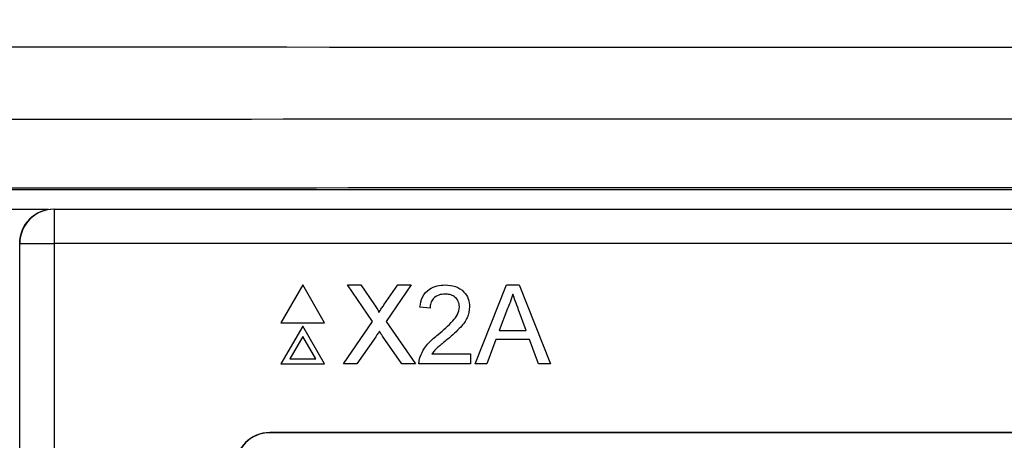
# Paper-space layout 'Blatt3' of a CAD drawing. Header units: millimetres. Extents: x 5 to 418, y 2 to 292.
# Tile 26 of 53: x 84 to 94, y 223 to 227. Entities that reach past the tile are written whole.
import ezdxf

# ---------------------------------------------------------------- set-up
doc = ezdxf.new("R2010")
doc.units = ezdxf.units.MM
doc.layers.add('SLD-0', color=7, linetype='Continuous')
doc.styles.add('SLDTEXTSTYLE0', font='TXT', dxfattribs={"width": 0.605})
doc.dimstyles.new('SLDDIMSTYLE0', dxfattribs={"dimtxt": 3.5, "dimasz": 3.302, "dimexe": 0, "dimexo": 0.0625, "dimgap": 0.875, "dimtad": 1, "dimlfac": 3, "dimrnd": 1e-09, "dimzin": 12, "dimdsep": 46, "dimtxsty": 'SLDTEXTSTYLE0', "dimsah": 1, "dimcen": 0.09, "dimadec": 0, "dimazin": 3, "dimtfac": 1, "dimtofl": 0, "dimtmove": 0, "dimatfit": 3, "dimfxl": 1, "dimfrac": 2, "dimtolj": 1, "dimtzin": 12, "dimarcsym": 0})

# ---------------------------------------------------------------- blocks, each defined once
blk = doc.blocks.new('_D_13')
at = {"layer": 'SLD-0'}
for p, q in [((58.038, 202.4881), (58.038, 259.5881)), ((132.3713, 202.4881), (132.3713, 259.5881)), ((58.038, 258.5881), (132.3713, 258.5881))]:
    blk.add_line(p, q, dxfattribs=at)
for points in [[(58.038, 258.5881), (61.34, 258.0801), (61.34, 259.0961)], [(132.3713, 258.5881), (129.0693, 259.0961), (129.0693, 258.0801)]]:
    blk.add_solid(points, dxfattribs=at)
at = {"layer": 'SLD-0', "insert": (91.1942, 263.0999), "char_height": 3.5, "attachment_point": 1, "style": 'SLDTEXTSTYLE0'}
blk.add_mtext('223', dxfattribs=at)

psp = doc.layouts.new('Blatt3')

# ---------------------------------------------------------------- linework, layer by layer
at = {"color": 7, "linetype": 'Continuous', "lineweight": 25}
for p, q in [((78.4473, 225.5138), (111.962, 225.5138)), ((84.6955, 225.3215), (84.6989, 225.3215)), ((84.6989, 225.3215), (105.7104, 225.3215)), ((84.6989, 225.3215), (84.6989, 224.9881)), ((84.3656, 224.9881), (84.3622, 224.9881)), ((84.3656, 197.0987), (84.3656, 224.9881)), ((84.3656, 224.9881), (84.6989, 224.9881)), ((105.7104, 224.9881), (84.6989, 224.9881)), ((84.6989, 224.9881), (84.6989, 197.0987)), ((87.1089, 224.5869), (86.8972, 224.2202)), ((87.3205, 224.2202), (87.1089, 224.5869)), ((87.7851, 224.2327), (87.5411, 224.5869)), ((87.5411, 224.5869), (87.6713, 224.5869)), ((87.6713, 224.5869), (87.8051, 224.3928)), ((87.8949, 224.3926), (88.0282, 224.5869)), ((88.1603, 224.5869), (87.9163, 224.2315)), ((88.0282, 224.5869), (88.1603, 224.5869)), ((88.7782, 223.8202), (89.0826, 224.5869)), ((89.0826, 224.5869), (89.2045, 224.5869)), ((89.2045, 224.5869), (89.5089, 223.8202)), ((88.3425, 224.3608), (88.2442, 224.3706)), ((89.0912, 224.3568), (89.0127, 224.1446)), ((89.2744, 224.1446), (89.1999, 224.3461)), ((86.8972, 224.2202), (87.3205, 224.2202)), ((87.1089, 224.1869), (86.8972, 223.8202)), ((87.3205, 223.8202), (87.1089, 224.1869)), ((87.5018, 223.8202), (87.7851, 224.2327)), ((87.9163, 224.2315), (88.1996, 223.8202)), ((87.1089, 224.0869), (86.9838, 223.8702)), ((87.2339, 223.8702), (87.1089, 224.0869)), ((88.0692, 223.8202), (87.8826, 224.0911)), ((89.0127, 224.1446), (89.2744, 224.1446)), ((87.8151, 224.0841), (87.6337, 223.8202)), ((88.9801, 224.0561), (88.8929, 223.8202)), ((89.3069, 224.0561), (88.9801, 224.0561)), ((89.3942, 223.8202), (89.3069, 224.0561)), ((88.3606, 223.9185), (88.7356, 223.9185)), ((88.7356, 223.9185), (88.7356, 223.8202)), ((86.8972, 223.8202), (87.3205, 223.8202)), ((86.9838, 223.8702), (87.2339, 223.8702)), ((87.6337, 223.8202), (87.5018, 223.8202)), ((88.1996, 223.8202), (88.0692, 223.8202)), ((88.7356, 223.8202), (88.2343, 223.8202)), ((88.8929, 223.8202), (88.7782, 223.8202)), ((89.5089, 223.8202), (89.3942, 223.8202)), ((103.6213, 223.1548), (86.788, 223.1548)), ((86.788, 223.1525), (86.788, 223.1548)), ((103.6213, 223.1525), (86.788, 223.1525))]:
    psp.add_line(p, q, dxfattribs=at)
for centre, radius, start, end in [((84.6955, 224.9882), 0.3333, 90.00436, 180.00436), ((84.6989, 224.9882), 0.3333, 90.00436, 180.00436), ((86.788, 222.8215), 0.3333, 90, 180), ((86.788, 222.8215), 0.331, 90, 180)]:
    psp.add_arc(centre, radius, start, end, dxfattribs=at)
for centre, major_axis, ratio, start_param, end_param in [((95.2046, 232.4029), (316.6667, 0), 0.0174, 4.628988, 4.79579), ((95.2046, 220.6793), (316.6667, 0), 0.017418, 1.508752, 1.632841), ((95.2046, 220.0128), (316, 0), 0.017455, 1.508752, 1.632841)]:
    psp.add_ellipse(centre, major_axis=major_axis, ratio=ratio, start_param=start_param, end_param=end_param, dxfattribs=at)
for points, knots in [([(84.1822, 225.3215), (84.1829, 225.3215), (84.288, 225.3215), (84.4584, 225.3215), (84.6214, 225.3215), (84.6427, 225.3215), (84.6441, 225.3215)], [0, 0, 0, 0, 0.003644, 0.566987, 0.971887, 1, 1, 1, 1]), ([(88.2442, 224.3706), (88.2498, 224.4047), (88.2611, 224.4725), (88.327, 224.5477), (88.4093, 224.5825), (88.463, 224.5854), (88.4899, 224.5869)], [0, 0, 0, 0, 0.280235, 0.558893, 0.779132, 1, 1, 1, 1]), ([(88.4899, 224.5869), (88.5233, 224.5846), (88.5901, 224.5799), (88.67, 224.5268), (88.7187, 224.4539), (88.7234, 224.4015), (88.7258, 224.3752)], [0, 0, 0, 0, 0.280482, 0.559644, 0.779749, 1, 1, 1, 1]), ([(88.4877, 224.4984), (88.4665, 224.4968), (88.4242, 224.4937), (88.3733, 224.4592), (88.3461, 224.4107), (88.3437, 224.3774), (88.3425, 224.3608)], [0, 0, 0, 0, 0.28041, 0.559489, 0.779375, 1, 1, 1, 1]), ([(88.6275, 224.3743), (88.6249, 224.3939), (88.6197, 224.4332), (88.5799, 224.4742), (88.5339, 224.4957), (88.5031, 224.4975), (88.4877, 224.4984)], [0, 0, 0, 0, 0.2790799, 0.5586119, 0.7790431, 1, 1, 1, 1]), ([(89.1435, 224.4984), (89.1362, 224.4711), (89.1232, 224.4222), (89.1009, 224.3768), (89.0912, 224.3568)], [0, 0, 0, 0, 0.559915, 1, 1, 1, 1]), ([(89.1999, 224.3461), (89.1893, 224.3745), (89.1705, 224.4253), (89.1518, 224.4761), (89.1435, 224.4984)], [0, 0, 0, 0, 0.560002, 1, 1, 1, 1]), ([(87.8051, 224.3928), (87.8137, 224.3797), (87.8257, 224.3615), (87.8405, 224.3376), (87.8434, 224.3256), (87.8449, 224.3196)], [0, 0, 0, 0, 0.561277, 0.781763, 1, 1, 1, 1]), ([(87.8449, 224.3196), (87.8542, 224.3333), (87.8709, 224.3576), (87.8876, 224.3819), (87.8949, 224.3926)], [0, 0, 0, 0, 0.56, 1, 1, 1, 1]), ([(88.4214, 224.1069), (88.4704, 224.1489), (88.5386, 224.2072), (88.614, 224.2984), (88.623, 224.3491), (88.6275, 224.3743)], [0, 0, 0, 0, 0.561313, 0.781386, 1, 1, 1, 1]), ([(88.7258, 224.3752), (88.7206, 224.3386), (88.7102, 224.2652), (88.6278, 224.1591), (88.5566, 224.0981), (88.5131, 224.0607)], [0, 0, 0, 0, 0.278741, 0.558834, 1, 1, 1, 1]), ([(87.8512, 224.1367), (87.8444, 224.1269), (87.8323, 224.1094), (87.8203, 224.0918), (87.8151, 224.0841)], [0, 0, 0, 0, 0.560002, 1, 1, 1, 1]), ([(87.8826, 224.0911), (87.8767, 224.0996), (87.8662, 224.1148), (87.8558, 224.13), (87.8512, 224.1367)], [0, 0, 0, 0, 0.5599998, 1, 1, 1, 1]), ([(88.2446, 223.8884), (88.2576, 223.9181), (88.279, 223.9672), (88.3273, 224.024), (88.3726, 224.0675), (88.4051, 224.0938), (88.4214, 224.1069)], [0, 0, 0, 0, 0.339411, 0.559525, 0.779752, 1, 1, 1, 1]), ([(88.5131, 224.0607), (88.4948, 224.0456), (88.4647, 224.0208), (88.4231, 223.9858), (88.3885, 223.9552), (88.3699, 223.9307), (88.3606, 223.9185)], [0, 0, 0, 0, 0.340038, 0.560063, 0.78009, 1, 1, 1, 1]), ([(88.2343, 223.8202), (88.2346, 223.8332), (88.2351, 223.8564), (88.2417, 223.8786), (88.2446, 223.8884)], [0, 0, 0, 0, 0.559956, 1, 1, 1, 1])]:
    psp.add_open_spline(points, degree=3, knots=knots, dxfattribs=at)

# ---------------------------------------------------------------- dimensions: what is measured, and where the dimension line sits
at = {"layer": 'SLD-0'}
dim = psp.add_linear_dim(base=(132.3713, 258.5881), p1=(58.038, 202.4881), p2=(132.3713, 202.4881), dimstyle='SLDDIMSTYLE0', dxfattribs=at)
dim.commit()
dim.dimension.update_dxf_attribs({"geometry": '_D_13', "text_midpoint": (95.2046, 258.5881), "dimtype": 160})

doc.saveas('drawing.dxf')
